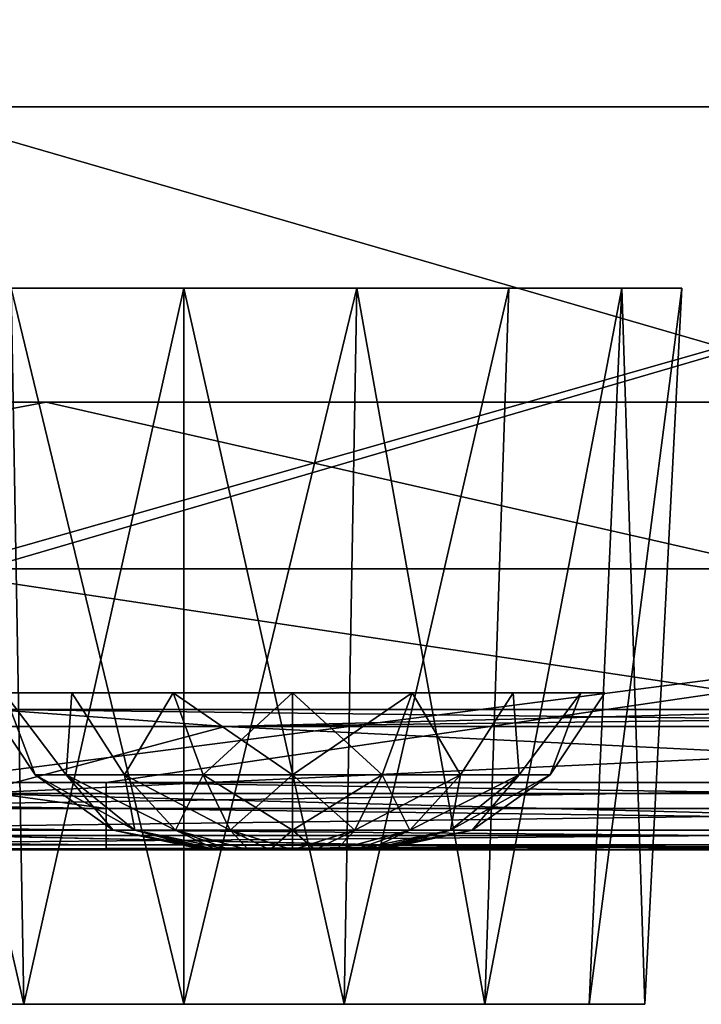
# Model space of a CAD drawing. Header units: millimetres. Extents: x -125 to 125, y -4 to 53.
# Tile 195 of 256: x -17 to -12, y -3 to 4. Entities that reach past the tile are written whole.
import ezdxf

# ---------------------------------------------------------------- set-up
doc = ezdxf.new("R2010")
doc.units = ezdxf.units.MM
doc.header["$LTSCALE"] = 65.185185
for name, color, linetype in [('1', 7, 'CONTINUOUS'), ('14', 7, 'CONTINUOUS'), ('165', 7, 'CONTINUOUS'), ('166', 7, 'CONTINUOUS'), ('18', 7, 'CONTINUOUS'), ('187', 7, 'CONTINUOUS'), ('188', 7, 'CONTINUOUS'), ('189', 7, 'CONTINUOUS'), ('2', 7, 'CONTINUOUS'), ('20', 7, 'CONTINUOUS'), ('205', 7, 'CONTINUOUS'), ('207', 7, 'CONTINUOUS'), ('209', 7, 'CONTINUOUS'), ('211', 7, 'CONTINUOUS'), ('257', 7, 'CONTINUOUS'), ('258', 7, 'CONTINUOUS'), ('271', 7, 'CONTINUOUS'), ('4', 7, 'CONTINUOUS'), ('505', 7, 'CONTINUOUS'), ('507', 7, 'CONTINUOUS'), ('509', 7, 'CONTINUOUS'), ('6', 7, 'CONTINUOUS')]:
    doc.layers.add(name, color=color, linetype=linetype)

msp = doc.modelspace()

# ---------------------------------------------------------------- linework, layer by layer
at = {"layer": '1', "color": 7, "linetype": 'CONTINUOUS'}
for points in [[(-27.2325, -2, -124.334), (-16.3279, -2, -124.334), (-21.2857, -2, -122.3582), (-27.2325, -2, -124.334)], [(-21.2857, -2, -122.3582), (-16.3279, -2, -124.334), (-12.7914, -2, -122.3471), (-21.2857, -2, -122.3582)], [(-12.676, -2, 122.347), (-19.5116, -2, 124.334), (-21.1851, -2, 122.358), (-12.676, -2, 122.347)], [(-16.3395, -2, 124.334), (-19.5116, -2, 124.334), (-12.676, -2, 122.347), (-16.3395, -2, 124.334)], [(-7.5651, -2, 124.334), (-16.3395, -2, 124.334), (-12.676, -2, 122.347), (-7.5651, -2, 124.334)], [(-16.3279, -2, -124.334), (-5.4465, -2, -124.334), (-12.7914, -2, -122.3471), (-16.3279, -2, -124.334)], [(-5.4465, -2, -124.334), (-4.3814, -2, -124.334), (-12.7914, -2, -122.3471), (-5.4465, -2, -124.334)], [(-12.7914, -2, -122.3471), (-4.3814, -2, -124.334), (-4.2999, -2, -122.3416), (-12.7914, -2, -122.3471)], [(-4.19, -2, 122.3416), (-7.5651, -2, 124.334), (-12.676, -2, 122.347), (-4.19, -2, 122.3416)]]:
    msp.add_3dface(points, dxfattribs=at)
at = {"layer": '14', "color": 7, "linetype": 'CONTINUOUS'}
for points in [[(-28.2744, -1.7064, -124.7895), (-28.2744, -1.5218, -124.8336), (-16.3279, -1.7064, -124.7895), (-28.2744, -1.7064, -124.7895)], [(-28.2744, -1.5218, -124.8336), (-17.6906, -1.5218, -124.8336), (-16.3279, -1.7064, -124.7895), (-28.2744, -1.5218, -124.8336)], [(-17.6906, -1.5218, -124.8336), (-16.3279, -1.5218, -124.8336), (-16.3279, -1.7064, -124.7895), (-17.6906, -1.5218, -124.8336)], [(-16.3279, -1.5218, -124.8336), (-5.8969, -1.5218, -124.8336), (-4.3814, -1.7064, -124.7895), (-16.3279, -1.5218, -124.8336)], [(-16.3279, -1.7064, -124.7895), (-16.3279, -1.5218, -124.8336), (-4.3814, -1.7064, -124.7895), (-16.3279, -1.7064, -124.7895)], [(-16.3279, -1.8612, -124.6798), (-28.2744, -1.7064, -124.7895), (-16.3279, -1.7064, -124.7895), (-16.3279, -1.8612, -124.6798)], [(-28.2744, -1.8612, -124.6798), (-28.2744, -1.7064, -124.7895), (-16.3279, -1.8612, -124.6798), (-28.2744, -1.8612, -124.6798)], [(-4.3814, -1.8612, -124.6798), (-16.3279, -1.7064, -124.7895), (-4.3814, -1.7064, -124.7895), (-4.3814, -1.8612, -124.6798)], [(-16.3279, -1.8612, -124.6798), (-16.3279, -1.7064, -124.7895), (-4.3814, -1.8612, -124.6798), (-16.3279, -1.8612, -124.6798)], [(-16.3279, -1.964, -124.5203), (-28.2744, -1.8612, -124.6798), (-16.3279, -1.8612, -124.6798), (-16.3279, -1.964, -124.5203)], [(-28.2744, -1.964, -124.5203), (-28.2744, -1.8612, -124.6798), (-16.3279, -1.964, -124.5203), (-28.2744, -1.964, -124.5203)], [(-4.3814, -1.964, -124.5203), (-16.3279, -1.8612, -124.6798), (-4.3814, -1.8612, -124.6798), (-4.3814, -1.964, -124.5203)], [(-16.3279, -1.964, -124.5203), (-16.3279, -1.8612, -124.6798), (-4.3814, -1.964, -124.5203), (-16.3279, -1.964, -124.5203)], [(-16.3279, -2, -124.334), (-28.2744, -1.964, -124.5203), (-16.3279, -1.964, -124.5203), (-16.3279, -2, -124.334)], [(-16.3279, -2, -124.334), (-27.2325, -2, -124.334), (-28.2744, -1.964, -124.5203), (-16.3279, -2, -124.334)], [(-4.3814, -2, -124.334), (-5.4465, -2, -124.334), (-16.3279, -1.964, -124.5203), (-4.3814, -2, -124.334)], [(-4.3814, -2, -124.334), (-16.3279, -1.964, -124.5203), (-4.3814, -1.964, -124.5203), (-4.3814, -2, -124.334)], [(-5.4465, -2, -124.334), (-16.3279, -2, -124.334), (-16.3279, -1.964, -124.5203), (-5.4465, -2, -124.334)]]:
    msp.add_3dface(points, dxfattribs=at)
at = {"layer": '165', "color": 7, "linetype": 'CONTINUOUS'}
for points in [[(-15.7734, 2, 26.1267), (-14.6335, -3.1, 25.6584), (-14.5421, 2, 25.9096), (-15.7734, 2, 26.1267)], [(-15.7734, -3.1, 25.8594), (-14.6335, -3.1, 25.6584), (-15.7734, 2, 26.1267), (-15.7734, -3.1, 25.8594)], [(-15.7734, -3.1, 19.194), (-15.7734, 2, 18.9267), (-14.5421, 2, 19.1438), (-15.7734, -3.1, 19.194)], [(-14.6335, -3.1, 19.3949), (-15.7734, -3.1, 19.194), (-14.5421, 2, 19.1438), (-14.6335, -3.1, 19.3949)], [(-13.6311, -3.1, 19.9737), (-14.6335, -3.1, 19.3949), (-13.4593, 2, 19.7689), (-13.6311, -3.1, 19.9737)], [(-13.4593, 2, 19.7689), (-14.6335, -3.1, 19.3949), (-14.5421, 2, 19.1438), (-13.4593, 2, 19.7689)], [(-14.6335, -3.1, 25.6584), (-13.6311, -3.1, 25.0797), (-14.5421, 2, 25.9096), (-14.6335, -3.1, 25.6584)], [(-14.5421, 2, 25.9096), (-13.6311, -3.1, 25.0797), (-13.4593, 2, 25.2844), (-14.5421, 2, 25.9096)], [(-13.4593, 2, 25.2844), (-13.6311, -3.1, 25.0797), (-12.6557, 2, 24.3267), (-13.4593, 2, 25.2844)], [(-12.8871, -3.1, 20.8603), (-13.6311, -3.1, 19.9737), (-12.6557, 2, 20.7267), (-12.8871, -3.1, 20.8603)], [(-12.6557, 2, 20.7267), (-13.6311, -3.1, 19.9737), (-13.4593, 2, 19.7689), (-12.6557, 2, 20.7267)], [(-13.6311, -3.1, 25.0797), (-12.8871, -3.1, 24.193), (-12.6557, 2, 24.3267), (-13.6311, -3.1, 25.0797)], [(-12.4913, -3.1, 21.948), (-12.8871, -3.1, 20.8603), (-12.228, 2, 21.9015), (-12.4913, -3.1, 21.948)], [(-12.8871, -3.1, 24.193), (-12.4913, -3.1, 23.1054), (-12.6557, 2, 24.3267), (-12.8871, -3.1, 24.193)], [(-12.228, 2, 21.9015), (-12.8871, -3.1, 20.8603), (-12.6557, 2, 20.7267), (-12.228, 2, 21.9015)], [(-12.6557, 2, 24.3267), (-12.4913, -3.1, 23.1054), (-12.228, 2, 23.1518), (-12.6557, 2, 24.3267)], [(-12.228, 2, 23.1518), (-12.4913, -3.1, 21.948), (-12.228, 2, 21.9015), (-12.228, 2, 23.1518)], [(-12.4913, -3.1, 23.1054), (-12.4913, -3.1, 21.948), (-12.228, 2, 23.1518), (-12.4913, -3.1, 23.1054)]]:
    msp.add_3dface(points, dxfattribs=at)
at = {"layer": '166', "color": 7, "linetype": 'CONTINUOUS'}
for points in [[(-17.9156, -3.1, 25.0797), (-16.9132, -3.1, 25.6584), (-18.0874, 2, 25.2844), (-17.9156, -3.1, 25.0797)], [(-18.0874, 2, 25.2844), (-16.9132, -3.1, 25.6584), (-17.0046, 2, 25.9096), (-18.0874, 2, 25.2844)], [(-16.9132, -3.1, 19.3949), (-17.9156, -3.1, 19.9737), (-17.0046, 2, 19.1438), (-16.9132, -3.1, 19.3949)], [(-15.7734, 2, 18.9267), (-16.9132, -3.1, 19.3949), (-17.0046, 2, 19.1438), (-15.7734, 2, 18.9267)], [(-15.7734, -3.1, 25.8594), (-15.7734, 2, 26.1267), (-17.0046, 2, 25.9096), (-15.7734, -3.1, 25.8594)], [(-16.9132, -3.1, 25.6584), (-15.7734, -3.1, 25.8594), (-17.0046, 2, 25.9096), (-16.9132, -3.1, 25.6584)], [(-15.7734, 2, 18.9267), (-15.7734, -3.1, 19.194), (-16.9132, -3.1, 19.3949), (-15.7734, 2, 18.9267)]]:
    msp.add_3dface(points, dxfattribs=at)
at = {"layer": '18', "color": 7, "linetype": 'CONTINUOUS'}
for points in [[(-7.5651, -1.5218, 124.8336), (-17.6906, -1.5218, 124.8336), (-19.5116, -1.7064, 124.7895), (-7.5651, -1.5218, 124.8336)], [(-7.5651, -1.7064, 124.7895), (-7.5651, -1.5218, 124.8336), (-19.5116, -1.7064, 124.7895), (-7.5651, -1.7064, 124.7895)], [(-19.5116, -1.8612, 124.6798), (-7.5651, -1.7064, 124.7895), (-19.5116, -1.7064, 124.7895), (-19.5116, -1.8612, 124.6798)], [(-7.5651, -1.8612, 124.6798), (-7.5651, -1.7064, 124.7895), (-19.5116, -1.8612, 124.6798), (-7.5651, -1.8612, 124.6798)], [(-19.5116, -1.964, 124.5203), (-7.5651, -1.8612, 124.6798), (-19.5116, -1.8612, 124.6798), (-19.5116, -1.964, 124.5203)], [(-7.5651, -1.964, 124.5203), (-7.5651, -1.8612, 124.6798), (-19.5116, -1.964, 124.5203), (-7.5651, -1.964, 124.5203)], [(-19.5116, -2, 124.334), (-7.5651, -1.964, 124.5203), (-19.5116, -1.964, 124.5203), (-19.5116, -2, 124.334)], [(-19.5116, -2, 124.334), (-16.3395, -2, 124.334), (-7.5651, -1.964, 124.5203), (-19.5116, -2, 124.334)], [(-16.3395, -2, 124.334), (-7.5651, -2, 124.334), (-7.5651, -1.964, 124.5203), (-16.3395, -2, 124.334)]]:
    msp.add_3dface(points, dxfattribs=at)
at = {"layer": '187', "color": 7, "linetype": 'CONTINUOUS'}
for points in [[(-15.6256, -2, -67), (-15.6042, -2, -67.1619), (-15.6042, -2, -66.8381), (-15.6256, -2, -67)], [(-15.6042, -2, -66.8381), (-15.5417, -2, -67.3128), (-15.5417, -2, -66.6872), (-15.6042, -2, -66.8381)], [(-15.6042, -2, -67.1619), (-15.5417, -2, -67.3128), (-15.6042, -2, -66.8381), (-15.6042, -2, -67.1619)], [(-15.5417, -2, -66.6872), (-15.4423, -2, -67.4423), (-15.4423, -2, -66.5577), (-15.5417, -2, -66.6872)], [(-15.5417, -2, -67.3128), (-15.4423, -2, -67.4423), (-15.5417, -2, -66.6872), (-15.5417, -2, -67.3128)], [(-15.4423, -2, -66.5577), (-15.3128, -2, -67.5417), (-15.3128, -2, -66.4583), (-15.4423, -2, -66.5577)], [(-15.4423, -2, -67.4423), (-15.3128, -2, -67.5417), (-15.4423, -2, -66.5577), (-15.4423, -2, -67.4423)], [(-15.3128, -2, -66.4583), (-15.1619, -2, -67.6042), (-15.1619, -2, -66.3958), (-15.3128, -2, -66.4583)], [(-15.3128, -2, -67.5417), (-15.1619, -2, -67.6042), (-15.3128, -2, -66.4583), (-15.3128, -2, -67.5417)], [(-15.1619, -2, -67.6042), (-15, -2, -67.6256), (-15.1619, -2, -66.3958), (-15.1619, -2, -67.6042)], [(-15.1619, -2, -66.3958), (-15, -2, -67.6256), (-15, -2, -66.3744), (-15.1619, -2, -66.3958)], [(-15, -2, -66.3744), (-15, -2, -67.6256), (-14.8381, -2, -67.6042), (-15, -2, -66.3744)], [(-14.8381, -2, -66.3958), (-15, -2, -66.3744), (-14.8381, -2, -67.6042), (-14.8381, -2, -66.3958)], [(-14.6872, -2, -66.4583), (-14.8381, -2, -66.3958), (-14.6872, -2, -67.5417), (-14.6872, -2, -66.4583)], [(-14.6872, -2, -67.5417), (-14.8381, -2, -66.3958), (-14.8381, -2, -67.6042), (-14.6872, -2, -67.5417)], [(-14.5577, -2, -66.5577), (-14.6872, -2, -66.4583), (-14.5577, -2, -67.4423), (-14.5577, -2, -66.5577)], [(-14.5577, -2, -67.4423), (-14.6872, -2, -66.4583), (-14.6872, -2, -67.5417), (-14.5577, -2, -67.4423)], [(-14.4583, -2, -66.6872), (-14.5577, -2, -66.5577), (-14.4583, -2, -67.3128), (-14.4583, -2, -66.6872)], [(-14.4583, -2, -67.3128), (-14.5577, -2, -66.5577), (-14.5577, -2, -67.4423), (-14.4583, -2, -67.3128)], [(-14.3958, -2, -66.8381), (-14.4583, -2, -66.6872), (-14.3958, -2, -67.1619), (-14.3958, -2, -66.8381)], [(-14.3958, -2, -67.1619), (-14.4583, -2, -66.6872), (-14.4583, -2, -67.3128), (-14.3958, -2, -67.1619)], [(-14.3744, -2, -67), (-14.3958, -2, -66.8381), (-14.3958, -2, -67.1619), (-14.3744, -2, -67)]]:
    msp.add_3dface(points, dxfattribs=at)
at = {"layer": '188', "color": 7, "linetype": 'CONTINUOUS'}
for points in [[(-15, -1.4666, -65.1379), (-14.3631, -1.4666, -65.2502), (-15, -0.8814, -64.777), (-15, -1.4666, -65.1379)], [(-15, -1.4666, -68.8621), (-15, -0.8814, -69.223), (-14.1493, -0.8814, -69.0538), (-15, -1.4666, -68.8621)], [(-14.3631, -1.4666, -68.7498), (-15, -1.4666, -68.8621), (-14.1493, -0.8814, -69.0538), (-14.3631, -1.4666, -68.7498)], [(-15, -0.8814, -64.777), (-14.3631, -1.4666, -65.2502), (-14.1493, -0.8814, -64.9462), (-15, -0.8814, -64.777)], [(-13.8031, -1.4666, -68.4264), (-14.3631, -1.4666, -68.7498), (-14.1493, -0.8814, -69.0538), (-13.8031, -1.4666, -68.4264)], [(-14.3631, -1.4666, -65.2502), (-13.8031, -1.4666, -65.5736), (-14.1493, -0.8814, -64.9462), (-14.3631, -1.4666, -65.2502)], [(-13.4281, -0.8814, -68.5719), (-13.8031, -1.4666, -68.4264), (-14.1493, -0.8814, -69.0538), (-13.4281, -0.8814, -68.5719)], [(-14.1493, -0.8814, -64.9462), (-13.8031, -1.4666, -65.5736), (-13.4281, -0.8814, -65.4281), (-14.1493, -0.8814, -64.9462)], [(-13.3874, -1.4666, -67.931), (-13.8031, -1.4666, -68.4264), (-13.4281, -0.8814, -68.5719), (-13.3874, -1.4666, -67.931)], [(-13.8031, -1.4666, -65.5736), (-13.3874, -1.4666, -66.069), (-13.4281, -0.8814, -65.4281), (-13.8031, -1.4666, -65.5736)], [(-12.9462, -0.8814, -67.8507), (-13.3874, -1.4666, -67.931), (-13.4281, -0.8814, -68.5719), (-12.9462, -0.8814, -67.8507)], [(-13.4281, -0.8814, -65.4281), (-13.3874, -1.4666, -66.069), (-12.9462, -0.8814, -66.1493), (-13.4281, -0.8814, -65.4281)], [(-13.1662, -1.4666, -67.3233), (-13.3874, -1.4666, -67.931), (-12.9462, -0.8814, -67.8507), (-13.1662, -1.4666, -67.3233)], [(-13.3874, -1.4666, -66.069), (-13.1662, -1.4666, -66.6767), (-12.9462, -0.8814, -66.1493), (-13.3874, -1.4666, -66.069)], [(-12.777, -0.8814, -67), (-13.1662, -1.4666, -67.3233), (-12.9462, -0.8814, -67.8507), (-12.777, -0.8814, -67)], [(-12.9462, -0.8814, -66.1493), (-13.1662, -1.4666, -66.6767), (-12.777, -0.8814, -67), (-12.9462, -0.8814, -66.1493)], [(-13.1662, -1.4666, -66.6767), (-13.1662, -1.4666, -67.3233), (-12.777, -0.8814, -67), (-13.1662, -1.4666, -66.6767)], [(-15, -1.8612, -68.2983), (-15, -1.4666, -68.8621), (-14.3631, -1.4666, -68.7498), (-15, -1.8612, -68.2983)], [(-14.556, -1.8612, -68.22), (-15, -1.8612, -68.2983), (-14.3631, -1.4666, -68.7498), (-14.556, -1.8612, -68.22)], [(-15, -1.4666, -65.1379), (-14.556, -1.8612, -65.78), (-14.3631, -1.4666, -65.2502), (-15, -1.4666, -65.1379)], [(-15, -1.8612, -65.7017), (-14.556, -1.8612, -65.78), (-15, -1.4666, -65.1379), (-15, -1.8612, -65.7017)], [(-13.8031, -1.4666, -68.4264), (-14.556, -1.8612, -68.22), (-14.3631, -1.4666, -68.7498), (-13.8031, -1.4666, -68.4264)], [(-14.1655, -1.8612, -67.9945), (-14.556, -1.8612, -68.22), (-13.8031, -1.4666, -68.4264), (-14.1655, -1.8612, -67.9945)], [(-14.556, -1.8612, -65.78), (-14.1655, -1.8612, -66.0055), (-14.3631, -1.4666, -65.2502), (-14.556, -1.8612, -65.78)], [(-14.3631, -1.4666, -65.2502), (-14.1655, -1.8612, -66.0055), (-13.8031, -1.4666, -65.5736), (-14.3631, -1.4666, -65.2502)], [(-13.3874, -1.4666, -67.931), (-14.1655, -1.8612, -67.9945), (-13.8031, -1.4666, -68.4264), (-13.3874, -1.4666, -67.931)], [(-13.8757, -1.8612, -67.6491), (-14.1655, -1.8612, -67.9945), (-13.3874, -1.4666, -67.931), (-13.8757, -1.8612, -67.6491)], [(-14.1655, -1.8612, -66.0055), (-13.8757, -1.8612, -66.3509), (-13.8031, -1.4666, -65.5736), (-14.1655, -1.8612, -66.0055)], [(-13.1662, -1.4666, -67.3233), (-13.8757, -1.8612, -67.6491), (-13.3874, -1.4666, -67.931), (-13.1662, -1.4666, -67.3233)], [(-13.7215, -1.8612, -67.2254), (-13.8757, -1.8612, -67.6491), (-13.1662, -1.4666, -67.3233), (-13.7215, -1.8612, -67.2254)], [(-13.8031, -1.4666, -65.5736), (-13.8757, -1.8612, -66.3509), (-13.3874, -1.4666, -66.069), (-13.8031, -1.4666, -65.5736)], [(-13.8757, -1.8612, -66.3509), (-13.7215, -1.8612, -66.7746), (-13.3874, -1.4666, -66.069), (-13.8757, -1.8612, -66.3509)], [(-13.1662, -1.4666, -66.6767), (-13.7215, -1.8612, -67.2254), (-13.1662, -1.4666, -67.3233), (-13.1662, -1.4666, -66.6767)], [(-13.3874, -1.4666, -66.069), (-13.7215, -1.8612, -66.7746), (-13.1662, -1.4666, -66.6767), (-13.3874, -1.4666, -66.069)], [(-13.7215, -1.8612, -66.7746), (-13.7215, -1.8612, -67.2254), (-13.1662, -1.4666, -66.6767), (-13.7215, -1.8612, -66.7746)], [(-15, -1.8612, -65.7017), (-14.8381, -2, -66.3958), (-14.556, -1.8612, -65.78), (-15, -1.8612, -65.7017)], [(-15, -2, -66.3744), (-14.8381, -2, -66.3958), (-15, -1.8612, -65.7017), (-15, -2, -66.3744)], [(-14.556, -1.8612, -68.22), (-15, -2, -67.6256), (-15, -1.8612, -68.2983), (-14.556, -1.8612, -68.22)], [(-14.8381, -2, -67.6042), (-15, -2, -67.6256), (-14.556, -1.8612, -68.22), (-14.8381, -2, -67.6042)], [(-14.8381, -2, -66.3958), (-14.6872, -2, -66.4583), (-14.556, -1.8612, -65.78), (-14.8381, -2, -66.3958)], [(-14.6872, -2, -67.5417), (-14.8381, -2, -67.6042), (-14.556, -1.8612, -68.22), (-14.6872, -2, -67.5417)], [(-14.556, -1.8612, -65.78), (-14.6872, -2, -66.4583), (-14.1655, -1.8612, -66.0055), (-14.556, -1.8612, -65.78)], [(-14.6872, -2, -66.4583), (-14.5577, -2, -66.5577), (-14.1655, -1.8612, -66.0055), (-14.6872, -2, -66.4583)], [(-14.1655, -1.8612, -67.9945), (-14.6872, -2, -67.5417), (-14.556, -1.8612, -68.22), (-14.1655, -1.8612, -67.9945)], [(-14.5577, -2, -67.4423), (-14.6872, -2, -67.5417), (-14.1655, -1.8612, -67.9945), (-14.5577, -2, -67.4423)], [(-14.5577, -2, -66.5577), (-14.4583, -2, -66.6872), (-14.1655, -1.8612, -66.0055), (-14.5577, -2, -66.5577)], [(-13.8757, -1.8612, -67.6491), (-14.5577, -2, -67.4423), (-14.1655, -1.8612, -67.9945), (-13.8757, -1.8612, -67.6491)], [(-14.4583, -2, -67.3128), (-14.5577, -2, -67.4423), (-13.8757, -1.8612, -67.6491), (-14.4583, -2, -67.3128)], [(-14.1655, -1.8612, -66.0055), (-14.4583, -2, -66.6872), (-13.8757, -1.8612, -66.3509), (-14.1655, -1.8612, -66.0055)], [(-14.4583, -2, -66.6872), (-14.3958, -2, -66.8381), (-13.8757, -1.8612, -66.3509), (-14.4583, -2, -66.6872)], [(-13.7215, -1.8612, -67.2254), (-14.4583, -2, -67.3128), (-13.8757, -1.8612, -67.6491), (-13.7215, -1.8612, -67.2254)], [(-14.3958, -2, -67.1619), (-14.4583, -2, -67.3128), (-13.7215, -1.8612, -67.2254), (-14.3958, -2, -67.1619)], [(-14.3744, -2, -67), (-14.3958, -2, -67.1619), (-13.7215, -1.8612, -67.2254), (-14.3744, -2, -67)], [(-13.8757, -1.8612, -66.3509), (-14.3958, -2, -66.8381), (-13.7215, -1.8612, -66.7746), (-13.8757, -1.8612, -66.3509)], [(-14.3958, -2, -66.8381), (-14.3744, -2, -67), (-13.7215, -1.8612, -66.7746), (-14.3958, -2, -66.8381)], [(-13.7215, -1.8612, -66.7746), (-14.3744, -2, -67), (-13.7215, -1.8612, -67.2254), (-13.7215, -1.8612, -66.7746)]]:
    msp.add_3dface(points, dxfattribs=at)
at = {"layer": '189', "color": 7, "linetype": 'CONTINUOUS'}
for points in [[(-17.223, -0.8814, -67), (-16.8338, -1.4666, -66.6767), (-17.0538, -0.8814, -66.1493), (-17.223, -0.8814, -67)], [(-17.0538, -0.8814, -67.8507), (-16.8338, -1.4666, -67.3233), (-17.223, -0.8814, -67), (-17.0538, -0.8814, -67.8507)], [(-16.8338, -1.4666, -67.3233), (-16.8338, -1.4666, -66.6767), (-17.223, -0.8814, -67), (-16.8338, -1.4666, -67.3233)], [(-17.0538, -0.8814, -66.1493), (-16.6126, -1.4666, -66.069), (-16.5719, -0.8814, -65.4281), (-17.0538, -0.8814, -66.1493)], [(-16.8338, -1.4666, -66.6767), (-16.6126, -1.4666, -66.069), (-17.0538, -0.8814, -66.1493), (-16.8338, -1.4666, -66.6767)], [(-16.5719, -0.8814, -68.5719), (-16.6126, -1.4666, -67.931), (-17.0538, -0.8814, -67.8507), (-16.5719, -0.8814, -68.5719)], [(-16.6126, -1.4666, -67.931), (-16.8338, -1.4666, -67.3233), (-17.0538, -0.8814, -67.8507), (-16.6126, -1.4666, -67.931)], [(-16.6126, -1.4666, -66.069), (-16.1969, -1.4666, -65.5736), (-16.5719, -0.8814, -65.4281), (-16.6126, -1.4666, -66.069)], [(-16.1969, -1.4666, -68.4264), (-16.6126, -1.4666, -67.931), (-16.5719, -0.8814, -68.5719), (-16.1969, -1.4666, -68.4264)], [(-16.5719, -0.8814, -65.4281), (-16.1969, -1.4666, -65.5736), (-15.8507, -0.8814, -64.9462), (-16.5719, -0.8814, -65.4281)], [(-15.8507, -0.8814, -69.0538), (-16.1969, -1.4666, -68.4264), (-16.5719, -0.8814, -68.5719), (-15.8507, -0.8814, -69.0538)], [(-16.1969, -1.4666, -65.5736), (-15.6369, -1.4666, -65.2502), (-15.8507, -0.8814, -64.9462), (-16.1969, -1.4666, -65.5736)], [(-15.6369, -1.4666, -68.7498), (-16.1969, -1.4666, -68.4264), (-15.8507, -0.8814, -69.0538), (-15.6369, -1.4666, -68.7498)], [(-15, -0.8814, -69.223), (-15.6369, -1.4666, -68.7498), (-15.8507, -0.8814, -69.0538), (-15, -0.8814, -69.223)], [(-15.6369, -1.4666, -65.2502), (-15, -1.4666, -65.1379), (-15.8507, -0.8814, -64.9462), (-15.6369, -1.4666, -65.2502)], [(-15, -1.4666, -65.1379), (-15, -0.8814, -64.777), (-15.8507, -0.8814, -64.9462), (-15, -1.4666, -65.1379)], [(-15, -0.8814, -69.223), (-15, -1.4666, -68.8621), (-15.6369, -1.4666, -68.7498), (-15, -0.8814, -69.223)], [(-16.8338, -1.4666, -66.6767), (-16.1243, -1.8612, -66.3509), (-16.6126, -1.4666, -66.069), (-16.8338, -1.4666, -66.6767)], [(-16.8338, -1.4666, -67.3233), (-16.2785, -1.8612, -66.7746), (-16.8338, -1.4666, -66.6767), (-16.8338, -1.4666, -67.3233)], [(-16.2785, -1.8612, -66.7746), (-16.1243, -1.8612, -66.3509), (-16.8338, -1.4666, -66.6767), (-16.2785, -1.8612, -66.7746)], [(-16.6126, -1.4666, -67.931), (-16.2785, -1.8612, -67.2254), (-16.8338, -1.4666, -67.3233), (-16.6126, -1.4666, -67.931)], [(-16.2785, -1.8612, -67.2254), (-16.2785, -1.8612, -66.7746), (-16.8338, -1.4666, -67.3233), (-16.2785, -1.8612, -67.2254)], [(-16.6126, -1.4666, -66.069), (-15.8345, -1.8612, -66.0055), (-16.1969, -1.4666, -65.5736), (-16.6126, -1.4666, -66.069)], [(-16.1243, -1.8612, -66.3509), (-15.8345, -1.8612, -66.0055), (-16.6126, -1.4666, -66.069), (-16.1243, -1.8612, -66.3509)], [(-16.1969, -1.4666, -68.4264), (-16.1243, -1.8612, -67.6491), (-16.6126, -1.4666, -67.931), (-16.1969, -1.4666, -68.4264)], [(-16.1243, -1.8612, -67.6491), (-16.2785, -1.8612, -67.2254), (-16.6126, -1.4666, -67.931), (-16.1243, -1.8612, -67.6491)], [(-15.8345, -1.8612, -66.0055), (-15.444, -1.8612, -65.78), (-16.1969, -1.4666, -65.5736), (-15.8345, -1.8612, -66.0055)], [(-15.6369, -1.4666, -68.7498), (-15.8345, -1.8612, -67.9945), (-16.1969, -1.4666, -68.4264), (-15.6369, -1.4666, -68.7498)], [(-15.8345, -1.8612, -67.9945), (-16.1243, -1.8612, -67.6491), (-16.1969, -1.4666, -68.4264), (-15.8345, -1.8612, -67.9945)], [(-16.1969, -1.4666, -65.5736), (-15.444, -1.8612, -65.78), (-15.6369, -1.4666, -65.2502), (-16.1969, -1.4666, -65.5736)], [(-15.444, -1.8612, -68.22), (-15.8345, -1.8612, -67.9945), (-15.6369, -1.4666, -68.7498), (-15.444, -1.8612, -68.22)], [(-15, -1.4666, -68.8621), (-15.444, -1.8612, -68.22), (-15.6369, -1.4666, -68.7498), (-15, -1.4666, -68.8621)], [(-15.444, -1.8612, -65.78), (-15, -1.8612, -65.7017), (-15.6369, -1.4666, -65.2502), (-15.444, -1.8612, -65.78)], [(-15, -1.8612, -65.7017), (-15, -1.4666, -65.1379), (-15.6369, -1.4666, -65.2502), (-15, -1.8612, -65.7017)], [(-15, -1.4666, -68.8621), (-15, -1.8612, -68.2983), (-15.444, -1.8612, -68.22), (-15, -1.4666, -68.8621)], [(-15.6042, -2, -66.8381), (-15.5417, -2, -66.6872), (-16.2785, -1.8612, -66.7746), (-15.6042, -2, -66.8381)], [(-16.2785, -1.8612, -67.2254), (-15.6256, -2, -67), (-16.2785, -1.8612, -66.7746), (-16.2785, -1.8612, -67.2254)], [(-15.6256, -2, -67), (-15.6042, -2, -66.8381), (-16.2785, -1.8612, -66.7746), (-15.6256, -2, -67)], [(-16.1243, -1.8612, -67.6491), (-15.6042, -2, -67.1619), (-16.2785, -1.8612, -67.2254), (-16.1243, -1.8612, -67.6491)], [(-15.6042, -2, -67.1619), (-15.6256, -2, -67), (-16.2785, -1.8612, -67.2254), (-15.6042, -2, -67.1619)], [(-16.2785, -1.8612, -66.7746), (-15.5417, -2, -66.6872), (-16.1243, -1.8612, -66.3509), (-16.2785, -1.8612, -66.7746)], [(-15.5417, -2, -66.6872), (-15.4423, -2, -66.5577), (-16.1243, -1.8612, -66.3509), (-15.5417, -2, -66.6872)], [(-15.8345, -1.8612, -67.9945), (-15.5417, -2, -67.3128), (-16.1243, -1.8612, -67.6491), (-15.8345, -1.8612, -67.9945)], [(-15.5417, -2, -67.3128), (-15.6042, -2, -67.1619), (-16.1243, -1.8612, -67.6491), (-15.5417, -2, -67.3128)], [(-16.1243, -1.8612, -66.3509), (-15.4423, -2, -66.5577), (-15.8345, -1.8612, -66.0055), (-16.1243, -1.8612, -66.3509)], [(-15.4423, -2, -67.4423), (-15.5417, -2, -67.3128), (-15.8345, -1.8612, -67.9945), (-15.4423, -2, -67.4423)], [(-15.444, -1.8612, -68.22), (-15.3128, -2, -67.5417), (-15.8345, -1.8612, -67.9945), (-15.444, -1.8612, -68.22)], [(-15.3128, -2, -67.5417), (-15.4423, -2, -67.4423), (-15.8345, -1.8612, -67.9945), (-15.3128, -2, -67.5417)], [(-15.4423, -2, -66.5577), (-15.3128, -2, -66.4583), (-15.8345, -1.8612, -66.0055), (-15.4423, -2, -66.5577)], [(-15.8345, -1.8612, -66.0055), (-15.3128, -2, -66.4583), (-15.444, -1.8612, -65.78), (-15.8345, -1.8612, -66.0055)], [(-15, -1.8612, -68.2983), (-15.1619, -2, -67.6042), (-15.444, -1.8612, -68.22), (-15, -1.8612, -68.2983)], [(-15.1619, -2, -67.6042), (-15.3128, -2, -67.5417), (-15.444, -1.8612, -68.22), (-15.1619, -2, -67.6042)], [(-15.3128, -2, -66.4583), (-15.1619, -2, -66.3958), (-15.444, -1.8612, -65.78), (-15.3128, -2, -66.4583)], [(-15.1619, -2, -66.3958), (-15, -2, -66.3744), (-15.444, -1.8612, -65.78), (-15.1619, -2, -66.3958)], [(-15, -2, -66.3744), (-15, -1.8612, -65.7017), (-15.444, -1.8612, -65.78), (-15, -2, -66.3744)], [(-15, -2, -67.6256), (-15.1619, -2, -67.6042), (-15, -1.8612, -68.2983), (-15, -2, -67.6256)]]:
    msp.add_3dface(points, dxfattribs=at)
at = {"layer": '2', "color": 7, "linetype": 'CONTINUOUS'}
for points in [[(-17.8429, 0, 53.2329), (-5.9476, 0, 53.2329), (-17.8429, 0, 41.2864), (-17.8429, 0, 53.2329)], [(-17.8429, 0, 41.2864), (-5.9476, 0, 53.2329), (-5.9476, 0, 41.2864), (-17.8429, 0, 41.2864)], [(-17.8429, 0, 17.3934), (-5.9476, 0, 29.3399), (-5.9476, 0, 17.3934), (-17.8429, 0, 17.3934)], [(-17.8429, 0, 29.3399), (-5.9476, 0, 29.3399), (-17.8429, 0, 17.3934), (-17.8429, 0, 29.3399)], [(-17.8429, 0, -114.0181), (-5.9476, 0, -114.0181), (-17.7001, 0, -124.9), (-17.8429, 0, -114.0181)], [(-17.8429, 0, 41.2864), (-5.9476, 0, 41.2864), (-17.8429, 0, 29.3399), (-17.8429, 0, 41.2864)], [(-17.8429, 0, 29.3399), (-5.9476, 0, 41.2864), (-5.9476, 0, 29.3399), (-17.8429, 0, 29.3399)], [(-17.8429, 0, 101.0189), (-5.9476, 0, 101.0189), (-17.8429, 0, 89.0724), (-17.8429, 0, 101.0189)], [(-17.8429, 0, 89.0724), (-5.9476, 0, 101.0189), (-5.9476, 0, 89.0724), (-17.8429, 0, 89.0724)], [(-17.8429, 0, 77.1259), (-5.9476, 0, 77.1259), (-17.8429, 0, 65.1794), (-17.8429, 0, 77.1259)], [(-17.8429, 0, 65.1794), (-5.9476, 0, 77.1259), (-5.9476, 0, 65.1794), (-17.8429, 0, 65.1794)], [(-17.8429, 0, 77.1259), (-5.9476, 0, 89.0724), (-5.9476, 0, 77.1259), (-17.8429, 0, 77.1259)], [(-17.8429, 0, 89.0724), (-5.9476, 0, 89.0724), (-17.8429, 0, 77.1259), (-17.8429, 0, 89.0724)], [(-17.8429, 0, 53.2329), (-5.9476, 0, 65.1794), (-5.9476, 0, 53.2329), (-17.8429, 0, 53.2329)], [(-17.8429, 0, 112.9654), (-17.7001, 0, 124.9), (-5.9476, 0, 112.9654), (-17.8429, 0, 112.9654)], [(-17.8429, 0, 65.1794), (-5.9476, 0, 65.1794), (-17.8429, 0, 53.2329), (-17.8429, 0, 65.1794)], [(-17.8429, 0, 101.0189), (-5.9476, 0, 112.9654), (-5.9476, 0, 101.0189), (-17.8429, 0, 101.0189)], [(-17.8429, 0, 112.9654), (-5.9476, 0, 112.9654), (-17.8429, 0, 101.0189), (-17.8429, 0, 112.9654)], [(-17.8429, 0, -102.0716), (-5.9476, 0, -90.1251), (-5.9476, 0, -102.0716), (-17.8429, 0, -102.0716)], [(-17.8429, 0, -90.1251), (-5.9476, 0, -90.1251), (-17.8429, 0, -102.0716), (-17.8429, 0, -90.1251)], [(-17.8429, 0, -30.3926), (-5.9476, 0, -30.3926), (-17.8429, 0, -42.3391), (-17.8429, 0, -30.3926)], [(-17.8429, 0, -42.3391), (-5.9476, 0, -30.3926), (-5.9476, 0, -42.3391), (-17.8429, 0, -42.3391)], [(-17.8429, 0, -18.4461), (-5.9476, 0, -18.4461), (-17.8429, 0, -30.3926), (-17.8429, 0, -18.4461)], [(-17.8429, 0, -30.3926), (-5.9476, 0, -18.4461), (-5.9476, 0, -30.3926), (-17.8429, 0, -30.3926)], [(-17.8429, 0, -90.1251), (-5.9476, 0, -78.1786), (-5.9476, 0, -90.1251), (-17.8429, 0, -90.1251)], [(-17.8429, 0, -54.2856), (-5.9476, 0, -54.2856), (-17.8429, 0, -66.2321), (-17.8429, 0, -54.2856)], [(-17.8429, 0, -66.2321), (-5.9476, 0, -54.2856), (-5.9476, 0, -66.2321), (-17.8429, 0, -66.2321)], [(-17.8429, 0, -78.1786), (-5.9476, 0, -78.1786), (-17.8429, 0, -90.1251), (-17.8429, 0, -78.1786)], [(-17.8429, 0, -42.3391), (-5.9476, 0, -42.3391), (-17.8429, 0, -54.2856), (-17.8429, 0, -42.3391)], [(-17.8429, 0, -54.2856), (-5.9476, 0, -42.3391), (-5.9476, 0, -54.2856), (-17.8429, 0, -54.2856)], [(-17.8429, 0, -66.2321), (-5.9476, 0, -66.2321), (-17.8429, 0, -78.1786), (-17.8429, 0, -66.2321)], [(-17.8429, 0, 5.4469), (-5.9476, 0, 5.4469), (-17.8429, 0, -6.4996), (-17.8429, 0, 5.4469)], [(-17.8429, 0, -6.4996), (-5.9476, 0, 5.4469), (-5.9476, 0, -6.4996), (-17.8429, 0, -6.4996)], [(-17.8429, 0, -114.0181), (-5.9476, 0, -102.0716), (-5.9476, 0, -114.0181), (-17.8429, 0, -114.0181)], [(-17.8429, 0, -78.1786), (-5.9476, 0, -66.2321), (-5.9476, 0, -78.1786), (-17.8429, 0, -78.1786)], [(-17.8429, 0, -102.0716), (-5.9476, 0, -102.0716), (-17.8429, 0, -114.0181), (-17.8429, 0, -102.0716)], [(-17.8429, 0, 17.3934), (-5.9476, 0, 17.3934), (-17.8429, 0, 5.4469), (-17.8429, 0, 17.3934)], [(-17.8429, 0, 5.4469), (-5.9476, 0, 17.3934), (-5.9476, 0, 5.4469), (-17.8429, 0, 5.4469)], [(-17.8429, 0, -6.4996), (-5.9476, 0, -6.4996), (-17.8429, 0, -18.4461), (-17.8429, 0, -6.4996)], [(-17.8429, 0, -18.4461), (-5.9476, 0, -6.4996), (-5.9476, 0, -18.4461), (-17.8429, 0, -18.4461)], [(-17.7001, 0, -124.9), (-5.9476, 0, -114.0181), (-5.9, 0, -124.9), (-17.7001, 0, -124.9)], [(-17.7001, 0, 124.9), (-5.9, 0, 124.9), (-5.9476, 0, 112.9654), (-17.7001, 0, 124.9)]]:
    msp.add_3dface(points, dxfattribs=at)
at = {"layer": '20', "color": 7, "linetype": 'CONTINUOUS'}
for points in [[(-10.7524, -1, 17.1577), (-22.6989, -1, 5.72), (-10.7524, -1, 5.7192), (-10.7524, -1, 17.1577)], [(-22.6989, -1, -5.72), (-22.6989, -1, -17.1599), (-10.7524, -1, -17.1577), (-22.6989, -1, -5.72)], [(-10.7524, -1, 5.7192), (-22.6989, -1, -5.72), (-10.7524, -1, -5.7192), (-10.7524, -1, 5.7192)], [(-10.7524, -1, -5.7192), (-22.6989, -1, -5.72), (-10.7524, -1, -17.1577), (-10.7524, -1, -5.7192)], [(-22.6989, -1, -17.1599), (-22.6989, -1, -28.5998), (-10.7524, -1, -28.5962), (-22.6989, -1, -17.1599)], [(-10.7524, -1, -17.1577), (-22.6989, -1, -17.1599), (-10.7524, -1, -28.5962), (-10.7524, -1, -17.1577)], [(-22.6989, -1, -28.5998), (-22.6989, -1, -40.0397), (-10.7524, -1, -40.0346), (-22.6989, -1, -28.5998)], [(-10.7524, -1, -28.5962), (-22.6989, -1, -28.5998), (-10.7524, -1, -40.0346), (-10.7524, -1, -28.5962)], [(-22.6989, -1, -40.0397), (-22.6989, -1, -51.4796), (-10.7524, -1, -51.4731), (-22.6989, -1, -40.0397)], [(-10.7524, -1, -40.0346), (-22.6989, -1, -40.0397), (-10.7524, -1, -51.4731), (-10.7524, -1, -40.0346)], [(-22.6989, -1, -51.4796), (-22.6989, -1, -62.9196), (-10.7524, -1, -62.9116), (-22.6989, -1, -51.4796)], [(-22.6989, -1, 51.4796), (-22.6989, -1, 40.0397), (-10.7524, -1, 51.4731), (-22.6989, -1, 51.4796)], [(-10.7524, -1, 62.9116), (-22.6989, -1, 51.4796), (-10.7524, -1, 51.4731), (-10.7524, -1, 62.9116)], [(-22.6989, -1, 40.0397), (-22.6989, -1, 28.5998), (-10.7524, -1, 40.0346), (-22.6989, -1, 40.0397)], [(-10.7524, -1, 51.4731), (-22.6989, -1, 40.0397), (-10.7524, -1, 40.0346), (-10.7524, -1, 51.4731)], [(-22.6989, -1, 28.5998), (-22.6989, -1, 17.1599), (-10.7524, -1, 28.5962), (-22.6989, -1, 28.5998)], [(-10.7524, -1, 40.0346), (-22.6989, -1, 28.5998), (-10.7524, -1, 28.5962), (-10.7524, -1, 40.0346)], [(-22.6989, -1, 17.1599), (-22.6989, -1, 5.72), (-10.7524, -1, 17.1577), (-22.6989, -1, 17.1599)], [(-10.7524, -1, 28.5962), (-22.6989, -1, 17.1599), (-10.7524, -1, 17.1577), (-10.7524, -1, 28.5962)], [(-22.6989, -1, 5.72), (-22.6989, -1, -5.72), (-10.7524, -1, 5.7192), (-22.6989, -1, 5.72)], [(-10.7524, -1, -51.4731), (-22.6989, -1, -51.4796), (-10.7524, -1, -62.9116), (-10.7524, -1, -51.4731)], [(-22.6989, -1, -62.9196), (-22.6989, -1, -74.3595), (-10.7524, -1, -74.35), (-22.6989, -1, -62.9196)], [(-10.7524, -1, -62.9116), (-22.6989, -1, -62.9196), (-10.7524, -1, -74.35), (-10.7524, -1, -62.9116)], [(-22.6989, -1, -74.3595), (-22.6989, -1, -85.7994), (-10.7524, -1, -85.7885), (-22.6989, -1, -74.3595)], [(-10.7524, -1, -74.35), (-22.6989, -1, -74.3595), (-10.7524, -1, -85.7885), (-10.7524, -1, -74.35)], [(-22.6989, -1, -85.7994), (-22.6989, -1, -97.2393), (-10.7524, -1, -97.227), (-22.6989, -1, -85.7994)], [(-10.7524, -1, -85.7885), (-22.6989, -1, -85.7994), (-10.7524, -1, -97.227), (-10.7524, -1, -85.7885)], [(-22.6989, -1, -97.2393), (-22.6989, -1, -108.6792), (-10.7524, -1, -108.6654), (-22.6989, -1, -97.2393)], [(-10.7524, -1, -97.227), (-22.6989, -1, -97.2393), (-10.7524, -1, -108.6654), (-10.7524, -1, -97.227)], [(-10.7524, -1, -108.6654), (-22.6989, -1, -108.6792), (-10.7524, -1, -120.1027), (-10.7524, -1, -108.6654)], [(-10.7524, -1, -120.1027), (-22.6989, -1, -108.6792), (-17.1336, -1, -120.1095), (-10.7524, -1, -120.1027)], [(-10.7524, -1, 120.1027), (-22.6989, -1, 108.6792), (-10.7524, -1, 108.6654), (-10.7524, -1, 120.1027)], [(-22.6989, -1, 97.2393), (-22.6989, -1, 85.7994), (-10.7524, -1, 97.227), (-22.6989, -1, 97.2393)], [(-10.7524, -1, 108.6654), (-22.6989, -1, 97.2393), (-10.7524, -1, 97.227), (-10.7524, -1, 108.6654)], [(-22.6989, -1, 85.7994), (-22.6989, -1, 74.3595), (-10.7524, -1, 85.7885), (-22.6989, -1, 85.7994)], [(-10.7524, -1, 97.227), (-22.6989, -1, 85.7994), (-10.7524, -1, 85.7885), (-10.7524, -1, 97.227)], [(-22.6989, -1, 74.3595), (-22.6989, -1, 62.9196), (-10.7524, -1, 74.35), (-22.6989, -1, 74.3595)], [(-10.7524, -1, 85.7885), (-22.6989, -1, 74.3595), (-10.7524, -1, 74.35), (-10.7524, -1, 85.7885)], [(-22.6989, -1, 62.9196), (-22.6989, -1, 51.4796), (-10.7524, -1, 62.9116), (-22.6989, -1, 62.9196)], [(-10.7524, -1, 74.35), (-22.6989, -1, 62.9196), (-10.7524, -1, 62.9116), (-10.7524, -1, 74.35)], [(-22.6989, -1, 108.6792), (-22.6989, -1, 97.2393), (-10.7524, -1, 108.6654), (-22.6989, -1, 108.6792)], [(-17.1336, -1, 120.1095), (-22.6989, -1, 108.6792), (-10.7524, -1, 120.1027), (-17.1336, -1, 120.1095)]]:
    msp.add_3dface(points, dxfattribs=at)
at = {"layer": '205', "color": 7, "linetype": 'CONTINUOUS'}
for points in [[(-26.7922, -1.1213, 120.247), (-17.1336, -1, 120.1095), (-15.4791, -1.1213, 120.2287), (-26.7922, -1.1213, 120.247)], [(-17.1336, -1, 120.1095), (-10.7524, -1, 120.1027), (-15.4791, -1.1213, 120.2287), (-17.1336, -1, 120.1095)], [(-10.7524, -1, 120.1027), (-5.7112, -1, 120.0995), (-15.4791, -1.1213, 120.2287), (-10.7524, -1, 120.1027)], [(-15.4791, -1.1213, 120.2287), (-5.7112, -1, 120.0995), (-4.2074, -1.1213, 120.2203), (-15.4791, -1.1213, 120.2287)]]:
    msp.add_3dface(points, dxfattribs=at)
at = {"layer": '207', "color": 7, "linetype": 'CONTINUOUS'}
for points in [[(-7.0828, -1.1213, -120.2215), (-17.1336, -1, -120.1095), (-18.381, -1.1213, -120.2325), (-7.0828, -1.1213, -120.2215)], [(-10.7524, -1, -120.1027), (-17.1336, -1, -120.1095), (-7.0828, -1.1213, -120.2215), (-10.7524, -1, -120.1027)]]:
    msp.add_3dface(points, dxfattribs=at)
at = {"layer": '209', "color": 7, "linetype": 'CONTINUOUS'}
for points in [[(-7.0828, -1.1213, -120.2215), (-18.381, -1.1213, -120.2325), (-17.272, -1.5981, -120.8523), (-7.0828, -1.1213, -120.2215)], [(-7.0828, -1.1213, -120.2215), (-17.272, -1.5981, -120.8523), (-5.7573, -1.5981, -120.8422), (-7.0828, -1.1213, -120.2215)], [(-17.411, -1.898, -121.5768), (-5.8037, -1.898, -121.5665), (-17.272, -1.5981, -120.8523), (-17.411, -1.898, -121.5768)], [(-17.272, -1.5981, -120.8523), (-5.8037, -1.898, -121.5665), (-5.7573, -1.5981, -120.8422), (-17.272, -1.5981, -120.8523)], [(-21.2857, -2, -122.3582), (-12.7914, -2, -122.3471), (-17.411, -1.898, -121.5768), (-21.2857, -2, -122.3582)], [(-17.411, -1.898, -121.5768), (-12.7914, -2, -122.3471), (-5.8037, -1.898, -121.5665), (-17.411, -1.898, -121.5768)], [(-12.7914, -2, -122.3471), (-4.2999, -2, -122.3416), (-5.8037, -1.898, -121.5665), (-12.7914, -2, -122.3471)]]:
    msp.add_3dface(points, dxfattribs=at)
at = {"layer": '211', "color": 7, "linetype": 'CONTINUOUS'}
for points in [[(-26.7922, -1.1213, 120.247), (-15.4791, -1.1213, 120.2287), (-17.272, -1.5981, 120.8523), (-26.7922, -1.1213, 120.247)], [(-15.4791, -1.1213, 120.2287), (-5.7573, -1.5981, 120.8422), (-17.272, -1.5981, 120.8523), (-15.4791, -1.1213, 120.2287)], [(-15.4791, -1.1213, 120.2287), (-4.2074, -1.1213, 120.2203), (-5.7573, -1.5981, 120.8422), (-15.4791, -1.1213, 120.2287)], [(-5.8037, -1.898, 121.5665), (-17.411, -1.898, 121.5768), (-17.272, -1.5981, 120.8523), (-5.8037, -1.898, 121.5665)], [(-5.7573, -1.5981, 120.8422), (-5.8037, -1.898, 121.5665), (-17.272, -1.5981, 120.8523), (-5.7573, -1.5981, 120.8422)], [(-12.676, -2, 122.347), (-21.1851, -2, 122.358), (-17.411, -1.898, 121.5768), (-12.676, -2, 122.347)], [(-5.8037, -1.898, 121.5665), (-12.676, -2, 122.347), (-17.411, -1.898, 121.5768), (-5.8037, -1.898, 121.5665)], [(-4.19, -2, 122.3416), (-12.676, -2, 122.347), (-5.8037, -1.898, 121.5665), (-4.19, -2, 122.3416)]]:
    msp.add_3dface(points, dxfattribs=at)
at = {"layer": '257', "color": 7, "linetype": 'CONTINUOUS'}
for points in [[(-16.7543, 1.1868, 122.7921), (-27.9239, 1.1868, 122.8111), (-23.075, 0, 123.0109), (-16.7543, 1.1868, 122.7921)], [(-11.5375, 0, 122.9957), (-16.7543, 1.1868, 122.7921), (-23.075, 0, 123.0109), (-11.5375, 0, 122.9957)], [(-5.5848, 1.1868, 122.7825), (-16.7543, 1.1868, 122.7921), (-11.5375, 0, 122.9957), (-5.5848, 1.1868, 122.7825)]]:
    msp.add_3dface(points, dxfattribs=at)
at = {"layer": '258', "color": 7, "linetype": 'CONTINUOUS'}
for points in [[(-27.9239, 1.1868, -122.8111), (-16.7543, 1.1868, -122.7921), (-23.075, 0, -123.0109), (-27.9239, 1.1868, -122.8111)], [(-23.075, 0, -123.0109), (-16.7543, 1.1868, -122.7921), (-11.5375, 0, -122.9957), (-23.075, 0, -123.0109)], [(-16.7543, 1.1868, -122.7921), (-5.5848, 1.1868, -122.7825), (-11.5375, 0, -122.9957), (-16.7543, 1.1868, -122.7921)]]:
    msp.add_3dface(points, dxfattribs=at)
at = {"layer": '271', "color": 7, "linetype": 'CONTINUOUS'}
for points in [[(-12.4913, -3.1, 23.1054), (-12.8871, -3.1, 24.193), (-19.0554, -3.1, 23.1054), (-12.4913, -3.1, 23.1054)], [(-12.4913, -3.1, 23.1054), (-19.0554, -3.1, 23.1054), (-19.0554, -3.1, 21.948), (-12.4913, -3.1, 23.1054)], [(-12.8871, -3.1, 24.193), (-18.6596, -3.1, 24.193), (-19.0554, -3.1, 23.1054), (-12.8871, -3.1, 24.193)], [(-12.4913, -3.1, 21.948), (-12.4913, -3.1, 23.1054), (-19.0554, -3.1, 21.948), (-12.4913, -3.1, 21.948)], [(-12.4913, -3.1, 21.948), (-19.0554, -3.1, 21.948), (-18.6596, -3.1, 20.8603), (-12.4913, -3.1, 21.948)], [(-13.6311, -3.1, 25.0797), (-17.9156, -3.1, 25.0797), (-18.6596, -3.1, 24.193), (-13.6311, -3.1, 25.0797)], [(-12.8871, -3.1, 20.8603), (-12.4913, -3.1, 21.948), (-18.6596, -3.1, 20.8603), (-12.8871, -3.1, 20.8603)], [(-12.8871, -3.1, 24.193), (-13.6311, -3.1, 25.0797), (-18.6596, -3.1, 24.193), (-12.8871, -3.1, 24.193)], [(-12.8871, -3.1, 20.8603), (-18.6596, -3.1, 20.8603), (-17.9156, -3.1, 19.9737), (-12.8871, -3.1, 20.8603)], [(-14.6335, -3.1, 25.6584), (-16.9132, -3.1, 25.6584), (-17.9156, -3.1, 25.0797), (-14.6335, -3.1, 25.6584)], [(-13.6311, -3.1, 19.9737), (-12.8871, -3.1, 20.8603), (-17.9156, -3.1, 19.9737), (-13.6311, -3.1, 19.9737)], [(-13.6311, -3.1, 19.9737), (-17.9156, -3.1, 19.9737), (-16.9132, -3.1, 19.3949), (-13.6311, -3.1, 19.9737)], [(-13.6311, -3.1, 25.0797), (-14.6335, -3.1, 25.6584), (-17.9156, -3.1, 25.0797), (-13.6311, -3.1, 25.0797)], [(-14.6335, -3.1, 25.6584), (-15.7734, -3.1, 25.8594), (-16.9132, -3.1, 25.6584), (-14.6335, -3.1, 25.6584)], [(-14.6335, -3.1, 19.3949), (-13.6311, -3.1, 19.9737), (-16.9132, -3.1, 19.3949), (-14.6335, -3.1, 19.3949)], [(-15.7734, -3.1, 19.194), (-14.6335, -3.1, 19.3949), (-16.9132, -3.1, 19.3949), (-15.7734, -3.1, 19.194)]]:
    msp.add_3dface(points, dxfattribs=at)
at = {"layer": '4', "color": 7, "linetype": 'CONTINUOUS'}
for points in [[(-5.9, 0, 124.9), (-17.7001, 0, 124.9), (-7.5651, -1.5218, 124.8336), (-5.9, 0, 124.9)], [(-7.5651, -1.5218, 124.8336), (-17.7001, 0, 124.9), (-17.6906, -1.5218, 124.8336), (-7.5651, -1.5218, 124.8336)]]:
    msp.add_3dface(points, dxfattribs=at)
at = {"layer": '505', "linetype": 'CONTINUOUS'}
for points in [[(-17.2, 0, -125), (-5.5469, 0, -123.1441), (-17.4934, 0, -125), (-17.2, 0, -125)], [(-17.4934, 0, -125), (-5.5469, 0, -123.1441), (-17.4934, 0, -123.1546), (-17.4934, 0, -125)], [(-17.4934, 0, 125), (-17.4934, 0, 123.1546), (-6.5, 0, 125), (-17.4934, 0, 125)], [(-6.5, 0, 125), (-17.4934, 0, 123.1546), (-5.5469, 0, 125), (-6.5, 0, 125)], [(-5.5469, 0, 125), (-17.4934, 0, 123.1546), (-5.5469, 0, 123.1441), (-5.5469, 0, 125)], [(-5.5469, 0, -125), (-5.5469, 0, -123.1441), (-17.2, 0, -125), (-5.5469, 0, -125)]]:
    msp.add_3dface(points, dxfattribs=at)
at = {"layer": '507', "color": 7, "linetype": 'CONTINUOUS'}
for points in [[(-17.853, 3.2899, 124.9713), (-5.951, 3.2899, 124.9713), (-17.8381, 15.236, 124.867), (-17.853, 3.2899, 124.9713)], [(-17.8381, 15.236, 124.867), (-5.951, 3.2899, 124.9713), (-5.946, 15.236, 124.867), (-17.8381, 15.236, 124.867)], [(-17.4934, 0, 125), (-6.5, 0, 125), (-17.853, 3.2899, 124.9713), (-17.4934, 0, 125)], [(-17.853, 3.2899, 124.9713), (-6.5, 0, 125), (-5.951, 3.2899, 124.9713), (-17.853, 3.2899, 124.9713)]]:
    msp.add_3dface(points, dxfattribs=at)
at = {"layer": '509', "color": 7, "linetype": 'CONTINUOUS'}
for points in [[(-5.951, 3.2899, -124.9713), (-17.853, 3.2899, -124.9713), (-17.8381, 15.236, -124.867), (-5.951, 3.2899, -124.9713)], [(-5.946, 15.236, -124.867), (-5.951, 3.2899, -124.9713), (-17.8381, 15.236, -124.867), (-5.946, 15.236, -124.867)], [(-5.951, 3.2899, -124.9713), (-17.4934, 0, -125), (-17.853, 3.2899, -124.9713), (-5.951, 3.2899, -124.9713)], [(-17.2, 0, -125), (-17.4934, 0, -125), (-5.951, 3.2899, -124.9713), (-17.2, 0, -125)], [(-5.5469, 0, -125), (-17.2, 0, -125), (-5.951, 3.2899, -124.9713), (-5.5469, 0, -125)]]:
    msp.add_3dface(points, dxfattribs=at)
at = {"layer": '6', "color": 7, "linetype": 'CONTINUOUS'}
for points in [[(-17.7001, 0, -124.9), (-5.9, 0, -124.9), (-17.6906, -1.5218, -124.8336), (-17.7001, 0, -124.9)], [(-17.6906, -1.5218, -124.8336), (-5.9, 0, -124.9), (-16.3279, -1.5218, -124.8336), (-17.6906, -1.5218, -124.8336)], [(-16.3279, -1.5218, -124.8336), (-5.9, 0, -124.9), (-5.8969, -1.5218, -124.8336), (-16.3279, -1.5218, -124.8336)]]:
    msp.add_3dface(points, dxfattribs=at)

doc.saveas('drawing.dxf')
